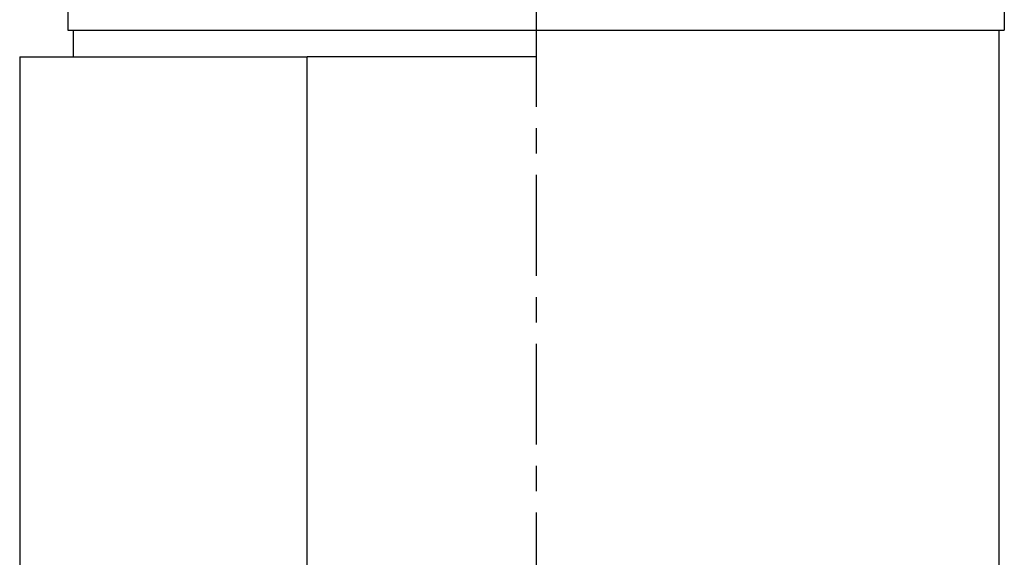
# Model space of a CAD drawing. Extents: x -2.42 to 2.42, y -0.04 to 9.86.
# Tile 2 of 13: x -2.42 to 2.19, y 4.91 to 7.42. Entities that reach past the tile are written whole.
import ezdxf

# ---------------------------------------------------------------- set-up
doc = ezdxf.new("R2010")
doc.units = 0
doc.header["$MEASUREMENT"] = 0
doc.linetypes.add('CHAIN', pattern=[0.7087, 0.4724, -0.0591, 0.1181, -0.0591])
doc.layers.get('0').update_dxf_attribs({"linetype": 'CONTINUOUS'})

msp = doc.modelspace()

# ---------------------------------------------------------------- linework, layer by layer
at = {"linetype": 'CHAIN'}
msp.add_line((0, 9.86), (0, -0.045), dxfattribs=at)
for p, q in [((-2.19, 9.145), (-2.19, 7.375)), ((2.19, 9.145), (2.19, 7.375)), ((-2.19, 7.375), (2.19, 7.375)), ((-2.165, 7.375), (-2.165, 7.25)), ((2.165, 7.375), (2.165, 0)), ((-2.415, 7.25), (-1.07, 7.25)), ((-2.415, 7.25), (-2.415, 2.5)), ((0, 7.25), (-1.07, 7.25)), ((-1.07, 2.5), (-1.07, 7.25))]:
    msp.add_line(p, q)

doc.saveas('drawing.dxf')
